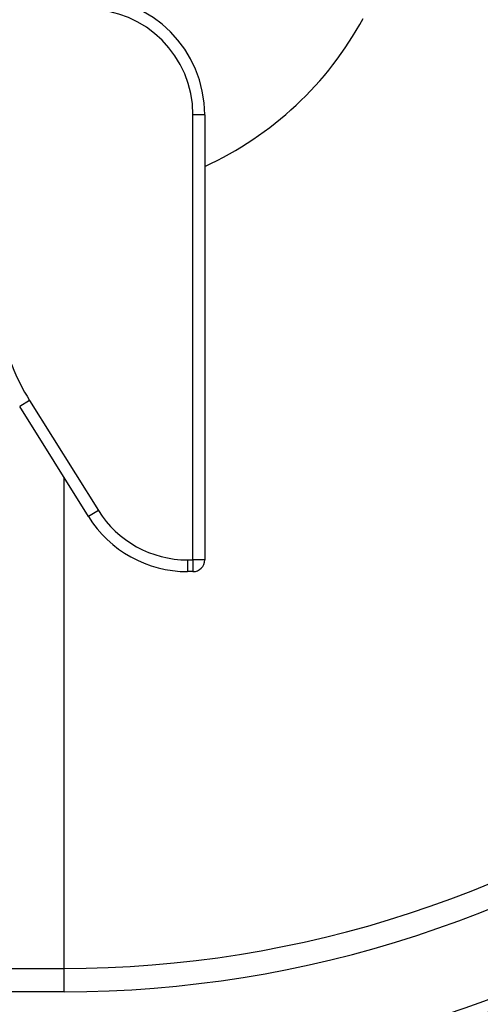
# Model space of a CAD drawing. Header units: millimetres. Extents: x 1573 to 5352, y 842 to 6038.
# Tile 16 of 24: x 4214 to 4607, y 1263 to 2103. Entities that reach past the tile are written whole.
import ezdxf

# ---------------------------------------------------------------- set-up
doc = ezdxf.new("R2010")
doc.units = ezdxf.units.MM
doc.header["$LTSCALE"] = 2

msp = doc.modelspace()

# ---------------------------------------------------------------- linework, layer by layer
at = {"color": 7, "linetype": 'Continuous', "lineweight": 25}
for p, q in [((4361.83, 1641.94), (4361.83, 2021.76)), ((4371.83, 2021.76), (4361.83, 2021.76)), ((4371.83, 2021.76), (4371.83, 1641.94)), ((4222.42, 1778.06), (4213.94, 1772.76)), ((4272.61, 1678.87), (4213.94, 1772.76)), ((4222.42, 1778.06), (4281.09, 1684.16)), ((4281.09, 1684.16), (4272.61, 1678.87)), ((4357.26, 1641.94), (4361.83, 1641.94)), ((4357.26, 1641.94), (4357.26, 1631.94)), ((4371.83, 1641.94), (4361.83, 1641.94)), ((4361.83, 1641.94), (4361.83, 1631.94)), ((4361.83, 1631.94), (4357.26, 1631.94)), ((4091.81, 1293.42), (4251.83, 1293.42)), ((4251.83, 1273.52), (4251.83, 1293.42)), ((4251.83, 1273.52), (4091.81, 1273.52))]:
    msp.add_line(p, q, dxfattribs=at)
at = {"color": 8, "linetype": 'Continuous', "lineweight": 25}
msp.add_line((4251.83, 1293.42), (4251.83, 1712.12), dxfattribs=at)
at = {"color": 7, "linetype": 'Continuous', "lineweight": 25}
for centre, radius, start, end in [((4271.83, 2021.76), 100, 0, 90), ((4271.83, 2021.76), 90, 0, 90), ((4251.83, 2241.76), 290, 294.44334, 331.63707), ((4383.4, 1878.65), 189.82, 192, 212), ((4357.26, 1731.76), 89.82, 212, 270), ((4357.26, 1731.76), 99.82, 212, 270), ((4361.83, 1641.94), 10, 270, 0), ((4251.83, 2241.76), 948.35, 270, 306.22217), ((4251.83, 2241.76), 968.25, 270, 306.22217), ((4251.83, 2241.76), 1040, 264.96012, 294.8381), ((4251.83, 2241.76), 1050, 264.96012, 294.8381)]:
    msp.add_arc(centre, radius, start, end, dxfattribs=at)

doc.saveas('drawing.dxf')
